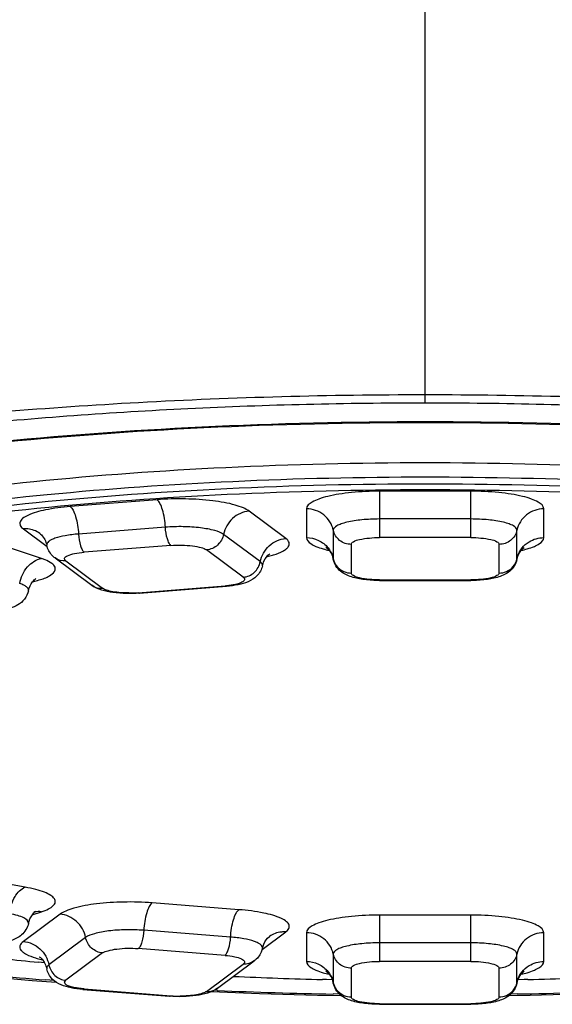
# Model space of a CAD drawing. Header units: millimetres. Extents: x 246 to 966, y 66 to 827.
# Tile 10 of 18: x 376 to 382, y 692 to 703. Entities that reach past the tile are written whole.
import ezdxf

# ---------------------------------------------------------------- set-up
doc = ezdxf.new("R2010")
doc.units = ezdxf.units.MM
doc.header["$LTSCALE"] = 65.395
doc.layers.get('0').update_dxf_attribs({"linetype": 'CONTINUOUS'})

msp = doc.modelspace()

# ---------------------------------------------------------------- linework, layer by layer
at = {"color": 9, "linetype": 'CONTINUOUS'}
for p, q in [((380.689, 698.521), (380.692, 707.178)), ((380.189, 697.552), (380.189, 697.045)), ((381.189, 697.552), (380.189, 697.552)), ((381.189, 697.045), (381.189, 697.552)), ((377.752, 697.459), (376.801, 697.384)), ((379.162, 697.035), (378.76, 697.334)), ((379.389, 697.359), (379.389, 697.044)), ((381.989, 697.044), (381.989, 697.359)), ((377.843, 697.158), (376.892, 697.083)), ((381.189, 697.248), (380.189, 697.248)), ((376.484, 696.816), (375.72, 697.07)), ((376.287, 697.14), (376.547, 696.947)), ((378.882, 696.781), (378.481, 697.08)), ((379.683, 697.126), (379.683, 696.811)), ((381.189, 697.045), (380.189, 697.045)), ((381.695, 696.811), (381.695, 697.126)), ((377.904, 696.958), (376.952, 696.883)), ((379.879, 696.97), (379.879, 696.656)), ((381.499, 696.656), (381.499, 696.97)), ((378.696, 696.611), (378.294, 696.91)), ((376.753, 696.789), (377.155, 696.49)), ((379.683, 696.811), (379.683, 696.805)), ((381.694, 696.805), (381.695, 696.811)), ((377.546, 696.441), (378.497, 696.516)), ((380.189, 696.581), (380.189, 696.575)), ((380.189, 696.581), (381.189, 696.581)), ((381.189, 696.575), (381.189, 696.581)), ((376.307, 693.216), (375.498, 693.358)), ((376.383, 692.912), (376.484, 692.946)), ((378.648, 692.97), (377.697, 693.045)), ((376.689, 692.92), (376.287, 692.621)), ((380.189, 692.911), (380.189, 692.404)), ((381.189, 692.911), (380.189, 692.911)), ((381.189, 692.404), (381.189, 692.911)), ((378.557, 692.669), (377.606, 692.744)), ((376.969, 692.666), (376.567, 692.366)), ((378.903, 692.533), (379.162, 692.726)), ((379.389, 692.717), (379.389, 692.403)), ((381.989, 692.403), (381.989, 692.717)), ((378.497, 692.469), (377.546, 692.544)), ((381.189, 692.607), (380.189, 692.607)), ((377.155, 692.496), (376.753, 692.197)), ((379.683, 692.484), (379.683, 692.17)), ((381.189, 692.404), (380.189, 692.404)), ((381.695, 692.17), (381.695, 692.484)), ((378.294, 692.075), (378.696, 692.375)), ((379.879, 692.329), (379.879, 692.015)), ((381.499, 692.015), (381.499, 692.329)), ((376.62, 692.194), (376.532, 692.201)), ((376.952, 692.102), (377.904, 692.027)), ((378.413, 692.086), (378.38, 692.088)), ((379.683, 692.17), (379.683, 692.164)), ((381.694, 692.164), (381.695, 692.17)), ((379.749, 692.045), (379.681, 692.047)), ((381.697, 692.047), (381.628, 692.045)), ((380.189, 691.94), (380.189, 691.934)), ((380.189, 691.94), (381.189, 691.94)), ((381.189, 691.934), (381.189, 691.94))]:
    msp.add_line(p, q, dxfattribs=at)
at = {"color": 7, "linetype": 'CONTINUOUS'}
for p, q in [((376.634, 696.822), (377.036, 696.523)), ((377.561, 696.436), (378.513, 696.511)), ((380.189, 696.575), (381.189, 696.575)), ((378.414, 692.109), (378.815, 692.408)), ((376.517, 692.388), (376.454, 692.394)), ((376.382, 692.196), (376.645, 692.176)), ((379.608, 692.204), (379.564, 692.205)), ((379.671, 692.203), (379.608, 692.204)), ((381.775, 692.204), (381.707, 692.203)), ((381.813, 692.205), (381.775, 692.204)), ((376.937, 692.097), (377.888, 692.022)), ((379.509, 692.035), (379.767, 692.031)), ((380.189, 691.934), (381.189, 691.934))]:
    msp.add_line(p, q, dxfattribs=at)
for points in [[(375.188, 692.311), (375.78, 692.25), (376.382, 692.196)], [(378.35, 692.073), (378.873, 692.053), (379.509, 692.035)], [(381.611, 692.031), (381.839, 692.035), (382.466, 692.051)]]:
    msp.add_lwpolyline(points, dxfattribs=at)
at = {"color": 9, "linetype": 'CONTINUOUS'}
for centre, radius, start, end in [((379.405, 696.753), 0.284, 11.8933, 18.6006), ((381.973, 696.753), 0.284, 161.3994, 168.1067), ((378.412, 697.594), 1.081, 274.4916, 275.3002), ((377.45, 697.697), 1.259, 269.7215, 272.8455), ((377.455, 697.601), 1.163, 272.8471, 274.4816), ((376.448, 692.763), 0.186, 100.7696, 104.1258), ((380.144, 737.001), 44.946, 263.9137, 265.3909), ((379.405, 692.111), 0.284, 11.8933, 18.6006), ((381.973, 692.111), 0.284, 161.3994, 168.1067), ((380.667, 745.216), 53.179, 267.5697, 268.9376), ((380.719, 744.936), 52.898, 271.0594, 272.4346), ((377.998, 693.25), 1.227, 265.5623, 270.3195)]:
    msp.add_arc(centre, radius, start, end, dxfattribs=at)
at = {"color": 7, "linetype": 'CONTINUOUS'}
for centre, radius, start, end in [((379.971, 727.707), 35.488, 263.0743, 264.3122), ((380.662, 736.889), 44.697, 267.3422, 268.5926), ((380.726, 736.611), 44.419, 271.4034, 272.6617)]:
    msp.add_arc(centre, radius, start, end, dxfattribs=at)
at = {"color": 9, "linetype": 'CONTINUOUS'}
for points, knots in [([(380.689, 698.607), (379.642, 698.607), (377.601, 698.552), (374.675, 698.314), (372.067, 697.938), (370.464, 697.581), (369.747, 697.371)], [0, 0, 0, 0, 0.284378, 0.554546, 0.797085, 1, 1, 1, 1]), ([(391.631, 697.371), (390.914, 697.582), (389.311, 697.939), (386.703, 698.314), (383.777, 698.552), (381.736, 698.606), (380.689, 698.607)], [0, 0, 0, 0, 0.202911, 0.445452, 0.715622, 1, 1, 1, 1]), ([(367.506, 695.279), (367.505, 695.386), (367.548, 695.615), (367.739, 695.937), (368.048, 696.246), (368.476, 696.543), (369.022, 696.827), (369.959, 697.21), (371.393, 697.623), (373.381, 698.011), (375.653, 698.302), (378.121, 698.48), (379.823, 698.521), (380.689, 698.521)], [0, 0, 0, 0, 0.022718, 0.048156, 0.078422, 0.114934, 0.158371, 0.208793, 0.329667, 0.474646, 0.638686, 0.815985, 1, 1, 1, 1]), ([(380.689, 698.521), (381.555, 698.521), (383.257, 698.48), (385.725, 698.302), (387.998, 698.012), (389.986, 697.624), (391.42, 697.21), (392.357, 696.827), (392.902, 696.544), (393.33, 696.247), (393.639, 695.938), (393.83, 695.615), (393.873, 695.387), (393.872, 695.28)], [0, 0, 0, 0, 0.18402, 0.361325, 0.52537, 0.670351, 0.79122, 0.84164, 0.885074, 0.921583, 0.951845, 0.977282, 1, 1, 1, 1]), ([(368.139, 695.279), (368.139, 695.38), (368.187, 695.598), (368.383, 695.899), (368.694, 696.188), (369.115, 696.465), (369.645, 696.731), (370.279, 696.983), (371.013, 697.22), (372.162, 697.524), (373.795, 697.838), (375.942, 698.11), (378.269, 698.277), (380.689, 698.334), (383.109, 698.277), (385.436, 698.11), (387.583, 697.839), (389.215, 697.524), (390.365, 697.22), (391.099, 696.984), (391.733, 696.731), (392.263, 696.465), (392.684, 696.188), (392.994, 695.9), (393.191, 695.598), (393.239, 695.38), (393.239, 695.279)], [0, 0, 0, 0, 0.011327, 0.024222, 0.039741, 0.058423, 0.080485, 0.105954, 0.134739, 0.16667, 0.238993, 0.320599, 0.408651, 0.500003, 0.591354, 0.679406, 0.761011, 0.833333, 0.865264, 0.894048, 0.919517, 0.941578, 0.96026, 0.975778, 0.988673, 1, 1, 1, 1]), ([(369.489, 695.156), (369.489, 695.247), (369.531, 695.441), (369.707, 695.71), (369.984, 695.968), (370.36, 696.215), (370.833, 696.452), (371.399, 696.677), (372.053, 696.888), (373.08, 697.16), (374.537, 697.44), (376.452, 697.683), (378.529, 697.832), (380.689, 697.883), (382.848, 697.832), (384.926, 697.683), (386.841, 697.44), (388.298, 697.16), (389.324, 696.888), (389.979, 696.677), (390.545, 696.452), (391.018, 696.215), (391.394, 695.968), (391.671, 695.71), (391.846, 695.441), (391.889, 695.247), (391.889, 695.156)], [0, 0, 0, 0, 0.011327, 0.024222, 0.039741, 0.058423, 0.080484, 0.105953, 0.134738, 0.166669, 0.238991, 0.320596, 0.408648, 0.5, 0.591352, 0.679404, 0.761009, 0.833331, 0.865262, 0.894047, 0.919516, 0.941577, 0.960259, 0.975778, 0.988673, 1, 1, 1, 1]), ([(391.834, 695.142), (391.794, 695.336), (391.588, 695.621), (391.212, 695.916), (390.811, 696.152), (390.321, 696.377), (389.51, 696.677), (388.299, 697.001), (386.648, 697.307), (384.784, 697.534), (382.774, 697.674), (380.689, 697.721), (378.604, 697.674), (376.594, 697.534), (374.73, 697.307), (373.078, 697.001), (371.868, 696.677), (371.057, 696.377), (370.567, 696.152), (370.166, 695.916), (369.79, 695.621), (369.584, 695.336), (369.543, 695.142)], [0, 0, 0, 0, 0.025166, 0.041675, 0.061296, 0.084149, 0.110211, 0.171439, 0.243439, 0.323999, 0.410485, 0.5, 0.589515, 0.676001, 0.756561, 0.828561, 0.889789, 0.915851, 0.938704, 0.958325, 0.974834, 1, 1, 1, 1]), ([(369.556, 694.941), (369.556, 695.031), (369.598, 695.224), (369.773, 695.491), (370.048, 695.747), (370.422, 695.993), (370.892, 696.229), (371.454, 696.453), (372.105, 696.663), (373.125, 696.932), (374.573, 697.211), (376.477, 697.452), (378.542, 697.601), (380.689, 697.651), (382.836, 697.601), (384.9, 697.452), (386.804, 697.211), (388.253, 696.932), (389.273, 696.663), (389.923, 696.453), (390.486, 696.229), (390.956, 695.993), (391.33, 695.747), (391.605, 695.491), (391.78, 695.224), (391.822, 695.031), (391.822, 694.941)], [0, 0, 0, 0, 0.011327, 0.024222, 0.039741, 0.058423, 0.080484, 0.105953, 0.134738, 0.166669, 0.238991, 0.320596, 0.408648, 0.5, 0.591352, 0.679404, 0.761009, 0.833331, 0.865262, 0.894047, 0.919516, 0.941577, 0.960259, 0.975778, 0.988673, 1, 1, 1, 1]), ([(380.189, 697.552), (380.087, 697.552), (379.938, 697.546), (379.749, 697.522), (379.63, 697.499), (379.529, 697.47), (379.447, 697.436), (379.389, 697.391), (379.389, 697.359)], [0, 0, 0, 0, 0.360454, 0.524467, 0.669822, 0.791805, 0.887238, 1, 1, 1, 1]), ([(381.989, 697.359), (381.989, 697.391), (381.931, 697.436), (381.849, 697.47), (381.748, 697.499), (381.628, 697.522), (381.44, 697.546), (381.291, 697.552), (381.189, 697.552)], [0, 0, 0, 0, 0.112762, 0.208195, 0.330178, 0.475533, 0.639546, 1, 1, 1, 1]), ([(376.801, 697.384), (376.71, 697.377), (376.552, 697.357), (376.374, 697.311), (376.282, 697.26), (376.246, 697.22), (376.25, 697.171), (376.274, 697.15), (376.287, 697.14)], [0, 0, 0, 0, 0.404949, 0.702797, 0.801808, 0.87021, 0.926286, 1, 1, 1, 1]), ([(376.801, 697.384), (376.815, 697.374), (376.838, 697.337), (376.875, 697.238), (376.888, 697.148), (376.892, 697.083)], [0, 0, 0, 0, 0.158985, 0.392326, 1, 1, 1, 1]), ([(378.76, 697.334), (378.741, 697.349), (378.691, 697.374), (378.559, 697.418), (378.346, 697.454), (378.059, 697.472), (377.855, 697.467), (377.752, 697.459)], [0, 0, 0, 0, 0.069895, 0.162273, 0.405141, 0.698201, 1, 1, 1, 1]), ([(377.843, 697.158), (377.839, 697.223), (377.826, 697.313), (377.789, 697.412), (377.766, 697.449), (377.752, 697.459)], [0, 0, 0, 0, 0.607674, 0.841015, 1, 1, 1, 1]), ([(378.76, 697.334), (378.695, 697.329), (378.563, 697.27), (378.494, 697.145), (378.481, 697.08)], [0, 0, 0, 0, 0.495171, 1, 1, 1, 1]), ([(379.683, 697.126), (379.669, 697.19), (379.593, 697.313), (379.456, 697.359), (379.389, 697.359)], [0, 0, 0, 0, 0.495351, 1, 1, 1, 1]), ([(381.989, 697.359), (381.922, 697.359), (381.785, 697.313), (381.708, 697.19), (381.695, 697.126)], [0, 0, 0, 0, 0.504649, 1, 1, 1, 1]), ([(378.481, 697.08), (378.453, 697.101), (378.367, 697.129), (378.219, 697.155), (378.037, 697.167), (377.908, 697.163), (377.843, 697.158)], [0, 0, 0, 0, 0.161787, 0.404794, 0.698023, 1, 1, 1, 1]), ([(377.904, 696.958), (377.894, 696.965), (377.879, 696.989), (377.854, 697.055), (377.846, 697.115), (377.843, 697.158)], [0, 0, 0, 0, 0.158989, 0.39234, 1, 1, 1, 1]), ([(380.189, 697.248), (380.124, 697.248), (380.004, 697.242), (379.864, 697.223), (379.772, 697.196), (379.719, 697.175), (379.683, 697.146), (379.683, 697.126)], [0, 0, 0, 0, 0.36052, 0.669764, 0.791767, 0.887217, 1, 1, 1, 1]), ([(381.695, 697.126), (381.695, 697.146), (381.658, 697.175), (381.606, 697.196), (381.514, 697.223), (381.374, 697.242), (381.254, 697.248), (381.189, 697.248)], [0, 0, 0, 0, 0.112783, 0.208233, 0.330236, 0.63948, 1, 1, 1, 1]), ([(376.467, 697.09), (376.429, 697.118), (376.366, 697.141), (376.303, 697.141), (376.287, 697.14)], [0, 0, 0, 0, 0.74426, 1, 1, 1, 1]), ([(376.892, 697.083), (376.843, 697.08), (376.755, 697.069), (376.654, 697.047), (376.593, 697.021), (376.558, 697.002), (376.54, 696.975), (376.543, 696.961)], [0, 0, 0, 0, 0.379962, 0.683495, 0.798553, 0.887371, 1, 1, 1, 1]), ([(376.892, 697.083), (376.895, 697.04), (376.903, 696.98), (376.928, 696.914), (376.943, 696.89), (376.952, 696.883)], [0, 0, 0, 0, 0.60766, 0.841011, 1, 1, 1, 1]), ([(378.481, 697.08), (378.472, 697.036), (378.425, 696.953), (378.338, 696.913), (378.294, 696.91)], [0, 0, 0, 0, 0.504828, 1, 1, 1, 1]), ([(379.389, 697.044), (379.389, 697.017), (379.431, 696.977), (379.497, 696.945), (379.544, 696.929), (379.57, 696.921)], [0, 0, 0, 0, 0.353139, 0.637629, 1, 1, 1, 1]), ([(379.389, 697.044), (379.434, 697.044), (379.525, 697.024), (379.598, 696.966), (379.626, 696.931)], [0, 0, 0, 0, 0.502586, 1, 1, 1, 1]), ([(379.879, 696.97), (379.834, 696.97), (379.743, 697.001), (379.692, 697.083), (379.683, 697.126)], [0, 0, 0, 0, 0.504648, 1, 1, 1, 1]), ([(379.879, 696.97), (379.879, 696.983), (379.914, 697.01), (380.015, 697.036), (380.115, 697.045), (380.189, 697.045)], [0, 0, 0, 0, 0.112958, 0.330242, 1, 1, 1, 1]), ([(381.189, 697.045), (381.262, 697.045), (381.363, 697.036), (381.464, 697.01), (381.499, 696.983), (381.499, 696.97)], [0, 0, 0, 0, 0.669758, 0.887042, 1, 1, 1, 1]), ([(381.695, 697.126), (381.686, 697.083), (381.635, 697.001), (381.544, 696.97), (381.499, 696.97)], [0, 0, 0, 0, 0.495352, 1, 1, 1, 1]), ([(381.807, 696.921), (381.834, 696.929), (381.881, 696.945), (381.947, 696.977), (381.989, 697.017), (381.989, 697.044)], [0, 0, 0, 0, 0.362371, 0.646861, 1, 1, 1, 1]), ([(377.904, 696.958), (377.982, 696.964), (378.095, 696.963), (378.225, 696.94), (378.277, 696.923), (378.294, 696.91)], [0, 0, 0, 0, 0.594922, 0.838102, 1, 1, 1, 1]), ([(378.882, 696.781), (378.895, 696.846), (378.965, 696.971), (379.096, 697.03), (379.162, 697.035)], [0, 0, 0, 0, 0.504829, 1, 1, 1, 1]), ([(379.029, 696.856), (379.064, 696.866), (379.112, 696.884), (379.164, 696.916), (379.188, 696.939), (379.202, 696.964), (379.2, 697.002), (379.178, 697.024), (379.162, 697.035)], [0, 0, 0, 0, 0.373623, 0.51427, 0.62594, 0.715283, 0.796399, 1, 1, 1, 1]), ([(376.753, 696.789), (376.748, 696.792), (376.739, 696.8), (376.737, 696.82), (376.751, 696.835), (376.787, 696.855), (376.856, 696.873), (376.917, 696.88), (376.952, 696.883)], [0, 0, 0, 0, 0.073704, 0.129788, 0.198193, 0.297203, 0.595048, 1, 1, 1, 1]), ([(378.954, 696.836), (378.96, 696.837), (378.986, 696.843), (379.011, 696.85), (379.029, 696.856)], [0, 0, 0, 0, 0.262572, 1, 1, 1, 1]), ([(376.247, 696.541), (376.257, 696.607), (376.311, 696.729), (376.426, 696.805), (376.484, 696.816)], [0, 0, 0, 0, 0.528139, 1, 1, 1, 1]), ([(376.636, 696.691), (376.638, 696.7), (376.635, 696.729), (376.593, 696.77), (376.552, 696.79), (376.527, 696.8)], [0, 0, 0, 0, 0.173072, 0.503496, 1, 1, 1, 1]), ([(378.696, 696.611), (378.74, 696.614), (378.827, 696.653), (378.874, 696.737), (378.882, 696.781)], [0, 0, 0, 0, 0.495172, 1, 1, 1, 1]), ([(378.906, 696.736), (378.907, 696.74), (378.908, 696.758), (378.893, 696.772), (378.882, 696.781)], [0, 0, 0, 0, 0.21441, 1, 1, 1, 1]), ([(381.579, 696.672), (381.608, 696.684), (381.66, 696.722), (381.689, 696.781), (381.695, 696.811)], [0, 0, 0, 0, 0.503386, 1, 1, 1, 1]), ([(376.474, 696.585), (376.514, 696.597), (376.574, 696.619), (376.63, 696.667), (376.636, 696.691)], [0, 0, 0, 0, 0.626675, 1, 1, 1, 1]), ([(378.696, 696.611), (378.702, 696.606), (378.715, 696.594), (378.705, 696.568), (378.677, 696.552), (378.653, 696.543), (378.639, 696.539)], [0, 0, 0, 0, 0.199154, 0.363907, 0.619549, 1, 1, 1, 1]), ([(380.189, 696.581), (380.115, 696.581), (380.015, 696.59), (379.914, 696.617), (379.879, 696.644), (379.879, 696.656)], [0, 0, 0, 0, 0.669758, 0.887042, 1, 1, 1, 1]), ([(381.499, 696.656), (381.499, 696.644), (381.464, 696.617), (381.363, 696.59), (381.262, 696.581), (381.189, 696.581)], [0, 0, 0, 0, 0.112958, 0.330242, 1, 1, 1, 1]), ([(376.343, 696.463), (376.346, 696.478), (376.326, 696.506), (376.288, 696.525), (376.262, 696.536), (376.247, 696.541)], [0, 0, 0, 0, 0.351281, 0.633532, 1, 1, 1, 1]), ([(376.389, 696.562), (376.397, 696.564), (376.426, 696.571), (376.454, 696.578), (376.474, 696.585)], [0, 0, 0, 0, 0.264633, 1, 1, 1, 1]), ([(378.639, 696.539), (378.63, 696.537), (378.588, 696.526), (378.546, 696.521), (378.512, 696.517)], [0, 0, 0, 0, 0.217228, 1, 1, 1, 1]), ([(377.444, 696.438), (377.384, 696.438), (377.301, 696.443), (377.205, 696.465), (377.168, 696.48), (377.155, 696.49)], [0, 0, 0, 0, 0.605339, 0.838484, 1, 1, 1, 1]), ([(376.135, 692.926), (376.142, 692.991), (376.175, 693.104), (376.259, 693.2), (376.307, 693.216)], [0, 0, 0, 0, 0.565545, 1, 1, 1, 1]), ([(376.484, 692.946), (376.512, 692.955), (376.558, 692.973), (376.612, 693.006), (376.643, 693.049), (376.628, 693.097), (376.582, 693.132), (376.513, 693.165), (376.418, 693.194), (376.347, 693.209), (376.307, 693.216)], [0, 0, 0, 0, 0.147792, 0.255722, 0.330302, 0.397461, 0.490484, 0.622243, 0.793434, 1, 1, 1, 1]), ([(377.697, 693.045), (377.594, 693.053), (377.39, 693.058), (377.104, 693.04), (376.89, 693.004), (376.758, 692.96), (376.708, 692.935), (376.689, 692.92)], [0, 0, 0, 0, 0.301799, 0.594859, 0.837727, 0.930105, 1, 1, 1, 1]), ([(377.697, 693.045), (377.684, 693.035), (377.66, 692.998), (377.624, 692.899), (377.61, 692.809), (377.606, 692.744)], [0, 0, 0, 0, 0.158985, 0.392326, 1, 1, 1, 1]), ([(378.557, 692.669), (378.561, 692.734), (378.575, 692.824), (378.611, 692.923), (378.635, 692.96), (378.648, 692.97)], [0, 0, 0, 0, 0.607674, 0.841015, 1, 1, 1, 1]), ([(379.162, 692.726), (379.175, 692.736), (379.199, 692.756), (379.204, 692.806), (379.167, 692.846), (379.075, 692.897), (378.897, 692.943), (378.74, 692.963), (378.648, 692.97)], [0, 0, 0, 0, 0.073714, 0.12979, 0.198192, 0.297203, 0.595051, 1, 1, 1, 1]), ([(376.343, 692.82), (376.348, 692.845), (376.292, 692.885), (376.221, 692.907), (376.165, 692.92), (376.135, 692.926)], [0, 0, 0, 0, 0.315531, 0.613394, 1, 1, 1, 1]), ([(376.969, 692.666), (376.956, 692.731), (376.886, 692.856), (376.755, 692.915), (376.689, 692.92)], [0, 0, 0, 0, 0.504829, 1, 1, 1, 1]), ([(380.189, 692.911), (380.087, 692.911), (379.938, 692.904), (379.749, 692.88), (379.63, 692.858), (379.529, 692.829), (379.447, 692.795), (379.389, 692.749), (379.389, 692.717)], [0, 0, 0, 0, 0.360454, 0.524467, 0.669822, 0.791805, 0.887238, 1, 1, 1, 1]), ([(381.989, 692.717), (381.989, 692.749), (381.931, 692.795), (381.849, 692.829), (381.748, 692.858), (381.628, 692.88), (381.44, 692.904), (381.291, 692.911), (381.189, 692.911)], [0, 0, 0, 0, 0.112762, 0.208195, 0.330178, 0.475533, 0.639546, 1, 1, 1, 1]), ([(377.606, 692.744), (377.541, 692.749), (377.412, 692.753), (377.23, 692.741), (377.082, 692.715), (376.997, 692.686), (376.969, 692.666)], [0, 0, 0, 0, 0.301977, 0.595206, 0.838213, 1, 1, 1, 1]), ([(377.606, 692.744), (377.604, 692.701), (377.595, 692.641), (377.571, 692.575), (377.555, 692.551), (377.546, 692.544)], [0, 0, 0, 0, 0.60766, 0.841011, 1, 1, 1, 1]), ([(379.162, 692.726), (379.146, 692.727), (379.083, 692.727), (379.02, 692.703), (378.983, 692.676)], [0, 0, 0, 0, 0.25574, 1, 1, 1, 1]), ([(376.287, 692.621), (376.271, 692.609), (376.249, 692.588), (376.247, 692.55), (376.261, 692.525), (376.285, 692.502), (376.338, 692.469), (376.385, 692.452), (376.42, 692.442)], [0, 0, 0, 0, 0.203601, 0.284717, 0.37406, 0.48573, 0.626377, 1, 1, 1, 1]), ([(376.287, 692.621), (376.353, 692.616), (376.484, 692.557), (376.554, 692.432), (376.567, 692.366)], [0, 0, 0, 0, 0.495171, 1, 1, 1, 1]), ([(377.155, 692.496), (377.111, 692.499), (377.024, 692.539), (376.977, 692.622), (376.969, 692.666)], [0, 0, 0, 0, 0.495172, 1, 1, 1, 1]), ([(378.497, 692.469), (378.506, 692.476), (378.522, 692.5), (378.546, 692.566), (378.555, 692.626), (378.557, 692.669)], [0, 0, 0, 0, 0.158989, 0.39234, 1, 1, 1, 1]), ([(378.906, 692.547), (378.909, 692.561), (378.891, 692.588), (378.857, 692.607), (378.795, 692.633), (378.694, 692.655), (378.606, 692.666), (378.557, 692.669)], [0, 0, 0, 0, 0.112629, 0.201447, 0.316505, 0.620038, 1, 1, 1, 1]), ([(379.683, 692.484), (379.669, 692.549), (379.593, 692.672), (379.456, 692.717), (379.389, 692.717)], [0, 0, 0, 0, 0.495351, 1, 1, 1, 1]), ([(381.989, 692.717), (381.922, 692.717), (381.785, 692.672), (381.708, 692.549), (381.695, 692.484)], [0, 0, 0, 0, 0.504649, 1, 1, 1, 1]), ([(377.155, 692.496), (377.172, 692.508), (377.225, 692.526), (377.355, 692.549), (377.467, 692.55), (377.546, 692.544)], [0, 0, 0, 0, 0.161898, 0.405078, 1, 1, 1, 1]), ([(380.189, 692.607), (380.124, 692.607), (380.004, 692.601), (379.864, 692.581), (379.772, 692.555), (379.719, 692.533), (379.683, 692.505), (379.683, 692.484)], [0, 0, 0, 0, 0.36052, 0.669764, 0.791767, 0.887217, 1, 1, 1, 1]), ([(381.695, 692.484), (381.695, 692.505), (381.658, 692.533), (381.606, 692.555), (381.514, 692.581), (381.374, 692.601), (381.254, 692.607), (381.189, 692.607)], [0, 0, 0, 0, 0.112783, 0.208233, 0.330236, 0.63948, 1, 1, 1, 1]), ([(376.42, 692.442), (376.426, 692.44), (376.451, 692.432), (376.476, 692.426), (376.496, 692.422)], [0, 0, 0, 0, 0.2372, 1, 1, 1, 1]), ([(378.497, 692.469), (378.532, 692.466), (378.593, 692.459), (378.662, 692.441), (378.698, 692.421), (378.712, 692.405), (378.71, 692.386), (378.701, 692.378), (378.696, 692.375)], [0, 0, 0, 0, 0.404952, 0.702797, 0.801807, 0.870212, 0.926296, 1, 1, 1, 1]), ([(379.879, 692.329), (379.834, 692.329), (379.743, 692.359), (379.692, 692.442), (379.683, 692.484)], [0, 0, 0, 0, 0.504648, 1, 1, 1, 1]), ([(379.879, 692.329), (379.879, 692.342), (379.914, 692.369), (380.015, 692.395), (380.115, 692.404), (380.189, 692.404)], [0, 0, 0, 0, 0.112958, 0.330242, 1, 1, 1, 1]), ([(381.189, 692.404), (381.262, 692.404), (381.363, 692.395), (381.464, 692.369), (381.499, 692.342), (381.499, 692.329)], [0, 0, 0, 0, 0.669758, 0.887042, 1, 1, 1, 1]), ([(381.695, 692.484), (381.686, 692.442), (381.635, 692.359), (381.544, 692.329), (381.499, 692.329)], [0, 0, 0, 0, 0.495352, 1, 1, 1, 1]), ([(376.567, 692.366), (376.563, 692.363), (376.549, 692.353), (376.54, 692.334), (376.543, 692.322)], [0, 0, 0, 0, 0.315559, 1, 1, 1, 1]), ([(376.567, 692.366), (376.576, 692.323), (376.622, 692.239), (376.71, 692.2), (376.753, 692.197)], [0, 0, 0, 0, 0.504828, 1, 1, 1, 1]), ([(379.389, 692.403), (379.389, 692.376), (379.431, 692.336), (379.497, 692.304), (379.544, 692.288), (379.57, 692.28)], [0, 0, 0, 0, 0.353139, 0.637629, 1, 1, 1, 1]), ([(379.389, 692.403), (379.434, 692.403), (379.525, 692.383), (379.598, 692.325), (379.626, 692.29)], [0, 0, 0, 0, 0.502586, 1, 1, 1, 1]), ([(381.807, 692.28), (381.834, 692.288), (381.881, 692.304), (381.947, 692.336), (381.989, 692.376), (381.989, 692.403)], [0, 0, 0, 0, 0.362371, 0.646861, 1, 1, 1, 1]), ([(376.811, 692.125), (376.796, 692.129), (376.773, 692.138), (376.744, 692.154), (376.735, 692.18), (376.747, 692.192), (376.753, 692.197)], [0, 0, 0, 0, 0.380451, 0.636094, 0.800847, 1, 1, 1, 1]), ([(376.89, 692.109), (376.883, 692.11), (376.856, 692.114), (376.829, 692.12), (376.811, 692.125)], [0, 0, 0, 0, 0.273771, 1, 1, 1, 1]), ([(381.579, 692.031), (381.608, 692.043), (381.66, 692.081), (381.689, 692.14), (381.695, 692.17)], [0, 0, 0, 0, 0.503386, 1, 1, 1, 1]), ([(378.294, 692.075), (378.281, 692.066), (378.245, 692.051), (378.148, 692.029), (378.065, 692.024), (378.005, 692.024)], [0, 0, 0, 0, 0.161516, 0.394661, 1, 1, 1, 1]), ([(380.189, 691.94), (380.115, 691.94), (380.015, 691.949), (379.914, 691.975), (379.879, 692.002), (379.879, 692.015)], [0, 0, 0, 0, 0.669758, 0.887042, 1, 1, 1, 1]), ([(381.499, 692.015), (381.499, 692.002), (381.464, 691.975), (381.363, 691.949), (381.262, 691.94), (381.189, 691.94)], [0, 0, 0, 0, 0.112958, 0.330242, 1, 1, 1, 1])]:
    msp.add_open_spline(points, degree=3, knots=knots, dxfattribs=at)
at = {"color": 7, "linetype": 'CONTINUOUS'}
for points, knots in [([(368.439, 695.57), (368.439, 695.633), (368.474, 695.783), (368.628, 696.009), (368.895, 696.253), (369.283, 696.505), (369.787, 696.756), (370.403, 696.999), (371.121, 697.229), (372.253, 697.527), (373.866, 697.836), (375.989, 698.104), (378.293, 698.269), (380.689, 698.325), (383.085, 698.269), (385.389, 698.104), (387.511, 697.836), (389.124, 697.527), (390.257, 697.229), (390.975, 696.999), (391.59, 696.756), (392.095, 696.505), (392.483, 696.253), (392.75, 696.009), (392.903, 695.783), (392.939, 695.633), (392.939, 695.57)], [0, 0, 0, 0, 0.007355, 0.017371, 0.031193, 0.049051, 0.070867, 0.096483, 0.125694, 0.158254, 0.232262, 0.31593, 0.406264, 0.5, 0.593735, 0.68407, 0.767738, 0.841746, 0.874306, 0.903516, 0.929133, 0.950949, 0.968807, 0.982629, 0.992645, 1, 1, 1, 1]), ([(369.572, 694.881), (369.572, 694.97), (369.614, 695.163), (369.789, 695.431), (370.063, 695.686), (370.437, 695.932), (370.906, 696.167), (371.468, 696.391), (372.117, 696.6), (373.136, 696.869), (374.582, 697.148), (376.484, 697.389), (378.545, 697.537), (380.689, 697.587), (382.832, 697.537), (384.894, 697.389), (386.795, 697.148), (388.242, 696.869), (389.26, 696.6), (389.91, 696.391), (390.472, 696.167), (390.941, 695.932), (391.314, 695.686), (391.589, 695.431), (391.764, 695.163), (391.806, 694.97), (391.806, 694.881)], [0, 0, 0, 0, 0.011327, 0.024222, 0.039741, 0.058423, 0.080484, 0.105953, 0.134738, 0.166669, 0.238991, 0.320596, 0.408648, 0.5, 0.591352, 0.679404, 0.761009, 0.833331, 0.865262, 0.894047, 0.919516, 0.941577, 0.960259, 0.975778, 0.988673, 1, 1, 1, 1]), ([(376.467, 697.09), (376.473, 697.085), (376.51, 697.051), (376.534, 697.003), (376.543, 696.961)], [0, 0, 0, 0, 0.151651, 1, 1, 1, 1]), ([(376.634, 696.822), (376.623, 696.83), (376.581, 696.867), (376.552, 696.919), (376.543, 696.961)], [0, 0, 0, 0, 0.24046, 1, 1, 1, 1]), ([(379.61, 696.934), (379.607, 696.935), (379.597, 696.94), (379.614, 696.929), (379.623, 696.92), (379.642, 696.9), (379.659, 696.874), (379.674, 696.841), (379.681, 696.818), (379.683, 696.805)], [0, 0, 0, 0, 0.053388, 0.105004, 0.211607, 0.366406, 0.557235, 0.771331, 1, 1, 1, 1]), ([(381.694, 696.805), (381.698, 696.822), (381.714, 696.871), (381.745, 696.917), (381.774, 696.936)], [0, 0, 0, 0, 0.339133, 1, 1, 1, 1]), ([(378.906, 696.736), (378.91, 696.754), (378.926, 696.803), (378.958, 696.848), (378.986, 696.868)], [0, 0, 0, 0, 0.340396, 1, 1, 1, 1]), ([(378.906, 696.736), (378.898, 696.695), (378.856, 696.619), (378.751, 696.556), (378.636, 696.524), (378.555, 696.514), (378.513, 696.511)], [0, 0, 0, 0, 0.263465, 0.500957, 0.735197, 1, 1, 1, 1]), ([(380.189, 696.575), (380.134, 696.575), (380.031, 696.581), (379.884, 696.607), (379.75, 696.667), (379.694, 696.756), (379.683, 696.805)], [0, 0, 0, 0, 0.276187, 0.519158, 0.746041, 1, 1, 1, 1]), ([(381.694, 696.805), (381.684, 696.756), (381.628, 696.667), (381.493, 696.607), (381.347, 696.581), (381.244, 696.575), (381.189, 696.575)], [0, 0, 0, 0, 0.253999, 0.480917, 0.72384, 1, 1, 1, 1]), ([(376.343, 696.463), (376.35, 696.498), (376.373, 696.548), (376.411, 696.587), (376.425, 696.596)], [0, 0, 0, 0, 0.685763, 1, 1, 1, 1]), ([(377.561, 696.436), (377.464, 696.428), (377.286, 696.432), (377.101, 696.474), (377.036, 696.523)], [0, 0, 0, 0, 0.544013, 1, 1, 1, 1]), ([(376.343, 696.463), (376.335, 696.429), (376.306, 696.367), (376.23, 696.304), (376.144, 696.269), (376.085, 696.256), (376.054, 696.25)], [0, 0, 0, 0, 0.271079, 0.522064, 0.754777, 1, 1, 1, 1]), ([(376.343, 692.82), (376.35, 692.854), (376.372, 692.904), (376.409, 692.943), (376.424, 692.953)], [0, 0, 0, 0, 0.659305, 1, 1, 1, 1]), ([(376.343, 692.82), (376.332, 692.772), (376.279, 692.686), (376.193, 692.645), (376.151, 692.631)], [0, 0, 0, 0, 0.52816, 1, 1, 1, 1]), ([(378.906, 692.547), (378.91, 692.563), (378.925, 692.611), (378.955, 692.655), (378.983, 692.676)], [0, 0, 0, 0, 0.324575, 1, 1, 1, 1]), ([(378.906, 692.547), (378.903, 692.532), (378.887, 692.479), (378.849, 692.433), (378.815, 692.408)], [0, 0, 0, 0, 0.261405, 1, 1, 1, 1]), ([(376.461, 692.455), (376.458, 692.457), (376.473, 692.447), (376.479, 692.441), (376.495, 692.425), (376.509, 692.406), (376.529, 692.372), (376.539, 692.343), (376.543, 692.322)], [0, 0, 0, 0, 0.055912, 0.145037, 0.271281, 0.42751, 0.605547, 1, 1, 1, 1]), ([(376.937, 692.097), (376.894, 692.1), (376.814, 692.11), (376.698, 692.141), (376.594, 692.205), (376.552, 692.281), (376.543, 692.322)], [0, 0, 0, 0, 0.264837, 0.499068, 0.736568, 1, 1, 1, 1]), ([(379.61, 692.293), (379.607, 692.294), (379.597, 692.299), (379.614, 692.288), (379.623, 692.279), (379.642, 692.259), (379.659, 692.233), (379.674, 692.2), (379.681, 692.176), (379.683, 692.164)], [0, 0, 0, 0, 0.053388, 0.105004, 0.211607, 0.366406, 0.557235, 0.771331, 1, 1, 1, 1]), ([(381.694, 692.164), (381.698, 692.181), (381.714, 692.23), (381.745, 692.275), (381.774, 692.295)], [0, 0, 0, 0, 0.339133, 1, 1, 1, 1]), ([(378.414, 692.109), (378.348, 692.06), (378.164, 692.018), (377.985, 692.014), (377.888, 692.022)], [0, 0, 0, 0, 0.455994, 1, 1, 1, 1]), ([(380.189, 691.934), (380.134, 691.934), (380.031, 691.939), (379.884, 691.966), (379.75, 692.026), (379.694, 692.114), (379.683, 692.164)], [0, 0, 0, 0, 0.276187, 0.519158, 0.746041, 1, 1, 1, 1]), ([(381.694, 692.164), (381.684, 692.114), (381.628, 692.026), (381.493, 691.966), (381.347, 691.939), (381.244, 691.934), (381.189, 691.934)], [0, 0, 0, 0, 0.253999, 0.480917, 0.72384, 1, 1, 1, 1])]:
    msp.add_open_spline(points, degree=3, knots=knots, dxfattribs=at)
at = {"color": 9, "linetype": 'CONTINUOUS'}
for points in [[(381.827, 696.998), (381.875, 697.028), (381.933, 697.044), (381.989, 697.044)], [(381.751, 696.931), (381.772, 696.957), (381.798, 696.98), (381.827, 696.998)], [(379.57, 696.921), (379.592, 696.915), (379.614, 696.909), (379.637, 696.904)], [(379.626, 696.931), (379.647, 696.905), (379.663, 696.875), (379.674, 696.843)], [(381.704, 696.843), (381.714, 696.875), (381.731, 696.905), (381.751, 696.931)], [(381.741, 696.904), (381.763, 696.909), (381.786, 696.915), (381.807, 696.921)], [(376.527, 696.8), (376.513, 696.806), (376.499, 696.811), (376.484, 696.816)], [(376.753, 696.789), (376.712, 696.785), (376.667, 696.798), (376.634, 696.822)], [(379.683, 696.811), (379.688, 696.785), (379.7, 696.76), (379.715, 696.738)], [(379.715, 696.738), (379.736, 696.71), (379.766, 696.686), (379.799, 696.672)], [(379.799, 696.672), (379.824, 696.662), (379.852, 696.656), (379.879, 696.656)], [(381.499, 696.656), (381.526, 696.656), (381.554, 696.662), (381.579, 696.672)], [(377.036, 696.523), (377.069, 696.498), (377.114, 696.486), (377.155, 696.49)], [(378.513, 696.511), (378.507, 696.51), (378.501, 696.513), (378.497, 696.516)], [(377.546, 696.441), (377.55, 696.438), (377.556, 696.436), (377.561, 696.436)], [(376.484, 692.946), (376.461, 692.95), (376.437, 692.95), (376.414, 692.945)], [(378.815, 692.408), (378.782, 692.383), (378.737, 692.371), (378.696, 692.375)], [(381.751, 692.29), (381.772, 692.316), (381.798, 692.339), (381.827, 692.357)], [(381.827, 692.357), (381.875, 692.386), (381.933, 692.403), (381.989, 692.403)], [(379.57, 692.28), (379.592, 692.274), (379.614, 692.268), (379.637, 692.263)], [(379.626, 692.29), (379.647, 692.264), (379.663, 692.234), (379.674, 692.202)], [(381.704, 692.202), (381.714, 692.234), (381.731, 692.264), (381.751, 692.29)], [(381.741, 692.263), (381.763, 692.268), (381.786, 692.274), (381.807, 692.28)], [(376.952, 692.102), (376.932, 692.104), (376.911, 692.106), (376.89, 692.109)], [(376.952, 692.102), (376.948, 692.099), (376.942, 692.096), (376.937, 692.097)], [(378.294, 692.075), (378.335, 692.072), (378.381, 692.084), (378.414, 692.109)], [(379.683, 692.17), (379.688, 692.144), (379.7, 692.119), (379.715, 692.097)], [(379.715, 692.097), (379.736, 692.068), (379.766, 692.045), (379.799, 692.031)], [(377.888, 692.022), (377.893, 692.022), (377.899, 692.024), (377.904, 692.027)], [(379.799, 692.031), (379.824, 692.02), (379.852, 692.015), (379.879, 692.015)], [(381.499, 692.015), (381.526, 692.015), (381.554, 692.02), (381.579, 692.031)]]:
    msp.add_open_spline(points, degree=3, dxfattribs=at)

doc.saveas('drawing.dxf')
